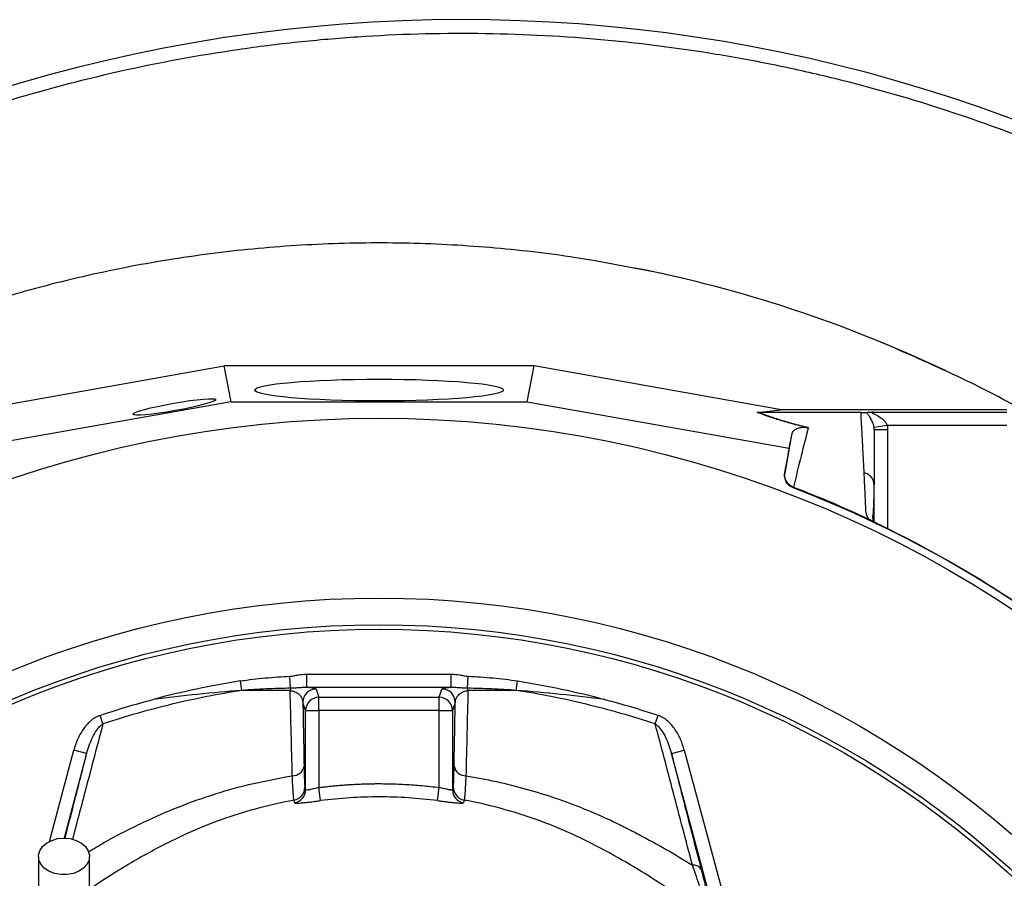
# Model space of a CAD drawing. Header units: millimetres. Extents: x 665 to 1372, y 953 to 2315.
# Tile 15 of 17: x 914 to 1136, y 2122 to 2315. Entities that reach past the tile are written whole.
import ezdxf

# ---------------------------------------------------------------- set-up
doc = ezdxf.new("R2010")
doc.units = ezdxf.units.MM

msp = doc.modelspace()

# ---------------------------------------------------------------- linework, layer by layer
at = {"color": 7, "linetype": 'Continuous', "lineweight": 25}
for p, q in [((994.77, 2264.74), (988.38, 2264.67)), ((998.56, 2264.72), (994.77, 2264.74)), ((904.51, 2227.24), (959.83, 2237.03)), ((1029.72, 2237.03), (959.83, 2237.03)), ((961.43, 2228.98), (959.83, 2237.03)), ((1028.11, 2228.98), (1029.72, 2237.03)), ((1085.03, 2227.24), (1029.72, 2237.03)), ((961.43, 2228.98), (902.35, 2218.53)), ((961.43, 2228.98), (1028.11, 2228.98)), ((1028.11, 2228.98), (1087.2, 2218.53)), ((1079.99, 2226.59), (1085.34, 2227.19)), ((1085.91, 2227.14), (1080.57, 2226.54)), ((1103.37, 2226.54), (1080.58, 2226.54)), ((1136.22, 2227.14), (1085.91, 2227.14)), ((1106.16, 2226.64), (1136.22, 2226.64)), ((1109.29, 2223.65), (1106.33, 2223.18)), ((1136.22, 2223.65), (1109.29, 2223.65)), ((1087.2, 2218.53), (1087.86, 2221.83)), ((1087.2, 2218.53), (1086.2, 2212.92)), ((1086.2, 2212.92), (1086.23, 2213.05)), ((1106.37, 2210.2), (1106.29, 2210.64)), ((1106.37, 2201.87), (1106.37, 2210.02)), ((1088.11, 2209.74), (1088.08, 2209.6)), ((1106.24, 2205.09), (1106.37, 2205.39)), ((1105.7, 2202.21), (1105.63, 2202.25)), ((963.88, 2163.95), (963.54, 2166.08)), ((974.84, 2164.43), (974.7, 2167.14)), ((978.5, 2164.61), (978.5, 2167.6)), ((978.5, 2167.6), (1011.05, 2167.6)), ((1011.05, 2164.61), (1011.05, 2167.6)), ((1014.71, 2164.43), (1014.84, 2167.14)), ((1025.66, 2163.95), (1026, 2166.08)), ((1011.05, 2164.61), (978.5, 2164.61)), ((980.6, 2164.25), (981.22, 2162.39)), ((1008.32, 2162.39), (1008.94, 2164.25)), ((978.22, 2159.4), (977.6, 2161.25)), ((981.22, 2159.4), (981.22, 2162.39)), ((981.22, 2162.39), (1008.32, 2162.39)), ((1008.32, 2159.4), (1008.32, 2162.39)), ((1011.94, 2161.25), (1011.32, 2159.4)), ((978.22, 2141.58), (978.22, 2159.4)), ((978.22, 2159.4), (981.22, 2159.4)), ((981.22, 2159.4), (981.22, 2142.07)), ((1008.32, 2159.4), (981.22, 2159.4)), ((1008.32, 2142.07), (1008.32, 2159.4)), ((1008.32, 2159.4), (1011.32, 2159.4)), ((1011.32, 2159.4), (1011.32, 2141.58)), ((932.55, 2156.41), (931.9, 2158.33)), ((1057, 2156.41), (1057.64, 2158.33)), ((928.88, 2149.71), (925.98, 2150.48)), ((1060.67, 2149.71), (1063.56, 2150.48)), ((1063.56, 2150.48), (1071.92, 2119.32)), ((1069.02, 2118.54), (1060.67, 2149.71)), ((981.6, 2139.11), (981.22, 2142.07)), ((1007.95, 2139.11), (1008.32, 2142.07))]:
    msp.add_line(p, q, dxfattribs=at)
at = {"color": 8, "linetype": 'Continuous', "lineweight": 25}
for p, q in [((1109.37, 2222.66), (1109.37, 2200.35)), ((920.47, 2129.93), (925.98, 2150.48)), ((928.88, 2149.71), (923.78, 2130.68))]:
    msp.add_line(p, q, dxfattribs=at)
at = {"color": 7, "linetype": 'Continuous', "lineweight": 25, "flags": 128}
for points in [[(1063.42, 2256.71), (1055.63, 2258.45), (1052.45, 2259.1)], [(1122.38, 2235.98), (1113.91, 2239.85), (1106.95, 2242.78)], [(923.77, 2130.68), (925.2, 2130.55), (926.54, 2130.17), (927.71, 2129.56), (928.63, 2128.76), (929.24, 2127.83), (929.51, 2126.81), (929.42, 2125.78), (928.98, 2124.79), (928.2, 2123.92), (927.15, 2123.21), (925.89, 2122.71), (924.49, 2122.45), (923.05, 2122.45), (921.66, 2122.71), (920.39, 2123.21), (919.34, 2123.92), (918.57, 2124.79), (918.12, 2125.78), (918.03, 2126.81), (918.3, 2127.83), (918.92, 2128.76), (919.84, 2129.56), (921, 2130.17), (922.34, 2130.55), (923.77, 2130.68)]]:
    msp.add_lwpolyline(points, dxfattribs=at)
at = {"color": 7, "linetype": 'Continuous', "lineweight": 25}
for radius in [258.01, 217.51, 211.5, 210.5]:
    msp.add_circle((994.77, 1967.24), radius, dxfattribs=at)
for centre, radius, start, end in [((1013.47, 1960.24), 354.8, 38.4887, 107.4652), ((994.77, 1967.24), 259.7, 51.0565, 68.9435), ((979.54, 2163.33), 4.83, 166.7905, 173.187), ((980.6, 2161.25), 3, 90.0264, 179.9038), ((1008.94, 2161.25), 3, 0.0962, 89.9736), ((1010.01, 2163.33), 4.83, 6.8139, 13.2111), ((981.22, 2159.39), 3, 90.0264, 179.9038), ((1008.32, 2159.39), 3, 0.0962, 89.9736), ((975.29, 2147.33), 2.61, 268.3217, 349.7581), ((1014.25, 2147.33), 2.61, 190.2401, 271.6729), ((975.05, 2142.18), 3, 280.4626, 359.9018), ((975.22, 2141.58), 3, 280.4469, 359.8716), ((1014.32, 2141.58), 3, 180.1284, 259.5531), ((1014.49, 2142.18), 3, 180.0982, 259.5374), ((1065.75, 2122.76), 1.84, 32.5793, 100.9488)]:
    msp.add_arc(centre, radius, start, end, dxfattribs=at)
for centre, major_axis, ratio in [((994.77, 2231.61), (28, 0), 0.087489), ((948.65, 2227.81), (9.35, 1.66), 0.089192)]:
    msp.add_ellipse(centre, major_axis=major_axis, ratio=ratio, dxfattribs=at)
msp.add_ellipse((1086.57, 2227.24), major_axis=(17.02, -2.99), ratio=0.015428, start_param=4.624766, end_param=4.642972, dxfattribs=at)
for points, knots in [([(869.53, 1695.86), (861.05, 1699.21), (852.8, 1702.93), (836.71, 1711.08), (828.88, 1715.51), (813.64, 1725.08), (806.23, 1730.21), (795.45, 1738.45), (791.9, 1741.28), (786.67, 1745.67), (784.94, 1747.16), (781.52, 1750.16), (779.83, 1751.68), (771.46, 1759.36), (765.07, 1765.75), (752.88, 1779.03), (747.08, 1785.93), (736.07, 1800.21), (730.86, 1807.61), (724.73, 1817.17), (723.52, 1819.1), (721.15, 1822.99), (719.98, 1824.95), (716.55, 1830.85), (714.36, 1834.82), (708.05, 1846.83), (704.21, 1854.98), (697.25, 1871.57), (694.12, 1880.01), (688.59, 1897.16), (686.18, 1905.88), (683.64, 1916.96), (683.15, 1919.19), (682.23, 1923.65), (681.79, 1925.89), (680.56, 1932.59), (679.83, 1937.06), (677.95, 1950.49), (677.09, 1959.45), (676.13, 1977.41), (676.04, 1986.41), (676.62, 2004.43), (677.31, 2013.46), (678.66, 2024.76), (678.96, 2027.02), (679.6, 2031.53), (679.94, 2033.78), (681.04, 2040.5), (681.88, 2044.94), (683.76, 2053.77), (684.81, 2058.16), (687.07, 2066.87), (688.3, 2071.19), (692.23, 2084.09), (695.21, 2092.58), (701.87, 2109.35), (705.55, 2117.62), (710.59, 2127.82), (711.62, 2129.85), (713.72, 2133.88), (714.79, 2135.89), (718.05, 2141.85), (720.3, 2145.77), (727.27, 2157.37), (732.22, 2164.89), (742.7, 2179.51), (748.23, 2186.61), (759.9, 2200.37), (766.03, 2207.04), (778.9, 2219.93), (785.56, 2226.07), (799.29, 2237.75), (806.37, 2243.29), (820.96, 2253.79), (828.45, 2258.74), (843.88, 2268.04), (851.8, 2272.39), (861.98, 2277.45), (864.03, 2278.44), (868.15, 2280.39), (870.21, 2281.33), (876.42, 2284.11), (880.59, 2285.87), (893.17, 2290.89), (901.66, 2293.87), (918.84, 2299.15), (927.52, 2301.45), (945.09, 2305.4), (953.97, 2307.04), (965.19, 2308.67), (967.44, 2308.98), (971.95, 2309.55), (974.21, 2309.81), (980.98, 2310.52), (985.5, 2310.91), (999.02, 2311.82), (1008.02, 2312.07), (1025.99, 2311.89), (1034.96, 2311.46), (1052.87, 2309.9), (1061.81, 2308.78), (1075.2, 2306.57), (1079.66, 2305.75), (1086.34, 2304.38), (1088.57, 2303.9), (1093, 2302.9), (1095.2, 2302.38), (1106.2, 2299.68), (1114.86, 2297.19), (1131.94, 2291.57), (1140.35, 2288.44), (1156.93, 2281.54), (1165.09, 2277.77), (1177.13, 2271.63), (1181.12, 2269.51), (1187.04, 2266.19), (1189.01, 2265.07), (1192.93, 2262.77), (1194.88, 2261.61), (1204.58, 2255.67), (1212.11, 2250.66), (1226.71, 2240.1), (1233.78, 2234.56), (1244.05, 2225.86), (1247.42, 2222.9), (1254.02, 2216.81), (1257.25, 2213.69), (1266.8, 2204.17), (1272.95, 2197.57), (1280.36, 2189), (1281.83, 2187.27), (1284.74, 2183.78), (1286.18, 2182.02), (1290.45, 2176.7), (1293.21, 2173.12), (1301.31, 2162.24), (1306.41, 2154.82), (1316.06, 2139.65), (1320.6, 2131.9), (1329.11, 2116.07), (1333.08, 2107.99), (1338.61, 2095.61), (1340.39, 2091.45), (1343.78, 2083.03), (1345.41, 2078.78), (1350.04, 2065.96), (1352.8, 2057.32), (1356.47, 2044.22), (1357.62, 2039.83), (1359.74, 2031.01), (1360.72, 2026.57), (1363.42, 2013.2), (1364.89, 2004.24), (1367.17, 1986.25), (1367.98, 1977.21), (1368.69, 1963.6), (1368.84, 1959.05), (1368.98, 1949.96), (1368.96, 1945.43), (1368.66, 1931.82), (1368.13, 1922.77), (1366.83, 1909.22), (1366.31, 1904.7), (1365.11, 1895.68), (1364.43, 1891.19), (1362.9, 1882.22), (1362.05, 1877.75), (1360.17, 1868.85), (1359.13, 1864.42), (1355.78, 1851.2), (1353.23, 1842.49), (1347.53, 1825.27), (1344.38, 1816.76), (1339.2, 1804.14), (1337.39, 1799.96), (1333.64, 1791.68), (1331.69, 1787.58), (1327.65, 1779.43), (1325.55, 1775.39), (1321.23, 1767.4), (1319, 1763.44), (1312.1, 1751.7), (1307.23, 1744.03), (1299.52, 1732.78), (1296.88, 1729.07), (1291.48, 1721.76), (1288.71, 1718.15), (1280.22, 1707.47), (1274.32, 1700.55), (1268.17, 1693.84)], [0, 0, 0, 0, 0.015625, 0.015625, 0.03125, 0.03125, 0.046875, 0.046875, 0.054687, 0.054687, 0.058594, 0.058594, 0.0625, 0.0625, 0.078125, 0.078125, 0.09375, 0.09375, 0.109375, 0.109375, 0.113281, 0.113281, 0.117188, 0.117188, 0.125, 0.125, 0.140625, 0.140625, 0.15625, 0.15625, 0.171875, 0.171875, 0.175781, 0.175781, 0.179687, 0.179687, 0.1875, 0.1875, 0.203125, 0.203125, 0.21875, 0.21875, 0.234375, 0.234375, 0.238281, 0.238281, 0.242187, 0.242187, 0.25, 0.25, 0.257812, 0.257812, 0.265625, 0.265625, 0.28125, 0.28125, 0.296875, 0.296875, 0.300781, 0.300781, 0.304687, 0.304687, 0.3125, 0.3125, 0.328125, 0.328125, 0.34375, 0.34375, 0.359375, 0.359375, 0.375, 0.375, 0.390625, 0.390625, 0.40625, 0.40625, 0.421875, 0.421875, 0.425781, 0.425781, 0.429687, 0.429687, 0.4375, 0.4375, 0.453125, 0.453125, 0.46875, 0.46875, 0.484375, 0.484375, 0.488281, 0.488281, 0.492187, 0.492187, 0.5, 0.5, 0.515625, 0.515625, 0.53125, 0.53125, 0.546875, 0.546875, 0.554688, 0.554688, 0.558594, 0.558594, 0.5625, 0.5625, 0.578125, 0.578125, 0.59375, 0.59375, 0.609375, 0.609375, 0.617188, 0.617188, 0.621094, 0.621094, 0.625, 0.625, 0.640625, 0.640625, 0.65625, 0.65625, 0.664063, 0.664063, 0.671875, 0.671875, 0.6875, 0.6875, 0.691406, 0.691406, 0.695313, 0.695313, 0.703125, 0.703125, 0.71875, 0.71875, 0.734375, 0.734375, 0.75, 0.75, 0.757813, 0.757813, 0.765625, 0.765625, 0.78125, 0.78125, 0.789063, 0.789063, 0.796875, 0.796875, 0.8125, 0.8125, 0.828125, 0.828125, 0.835938, 0.835938, 0.84375, 0.84375, 0.859375, 0.859375, 0.867188, 0.867188, 0.875, 0.875, 0.882813, 0.882813, 0.890625, 0.890625, 0.90625, 0.90625, 0.921875, 0.921875, 0.929688, 0.929688, 0.9375, 0.9375, 0.945313, 0.945313, 0.953125, 0.953125, 0.96875, 0.96875, 0.976563, 0.976563, 0.984375, 0.984375, 1, 1, 1, 1]), ([(1058.15, 2257.91), (1051.79, 2259.17), (1039.08, 2261.7), (1019.75, 2263.89), (1000.32, 2264.91), (980.88, 2264.63), (961.49, 2263.09), (942.24, 2260.28), (923.22, 2256.23), (904.5, 2250.93), (886.16, 2244.46), (868.34, 2236.69), (855.91, 2230.65), (849.64, 2226.89), (848.93, 2226.46)], [0, 0, 0, 0, 0.08986, 0.179719, 0.269579, 0.359439, 0.449298, 0.539158, 0.629018, 0.718878, 0.808737, 0.898597, 0.988457, 1, 1, 1, 1]), ([(1108.03, 2242.34), (1105.53, 2243.37), (1091.79, 2248.81), (1075.11, 2254.01), (1060.75, 2257.35), (1058.15, 2257.91)], [0.61741956, 0.61741956, 0.61741956, 0.61741956, 0.62177403, 0.64121733, 0.64550009, 0.64550009, 0.64550009, 0.64550009]), ([(1141.5, 2226.04), (1141.49, 2226.05), (1136.19, 2229.28), (1125.08, 2234.87), (1113.71, 2239.85), (1108.03, 2242.34)], [0, 0, 0, 0, 0.00052, 0.50026, 1, 1, 1, 1]), ([(1090.99, 2223.2), (1090.35, 2223.36), (1089.73, 2223.52), (1088.55, 2223.83), (1087.97, 2223.98), (1086.33, 2224.44), (1085.34, 2224.73), (1083.98, 2225.15), (1083.55, 2225.29), (1082.73, 2225.57), (1082.34, 2225.7), (1081.24, 2226.1), (1080.58, 2226.35), (1079.99, 2226.59)], [0, 0, 0, 0, 0.125, 0.125, 0.25, 0.25, 0.5, 0.5, 0.625, 0.625, 0.75, 0.75, 1, 1, 1, 1]), ([(1080.58, 2226.54), (1081.16, 2226.3), (1081.81, 2226.05), (1082.9, 2225.65), (1083.29, 2225.52), (1084.1, 2225.25), (1084.53, 2225.11), (1085.88, 2224.68), (1086.87, 2224.39), (1089.03, 2223.8), (1090.21, 2223.49), (1091.49, 2223.17)], [0, 0, 0, 0, 0.25, 0.25, 0.375, 0.375, 0.5, 0.5, 0.75, 0.75, 1, 1, 1, 1]), ([(1103.37, 2226.54), (1103.54, 2226.54), (1103.7, 2226.55), (1103.97, 2226.55), (1104.09, 2226.56), (1104.29, 2226.57), (1104.38, 2226.57), (1104.54, 2226.58), (1104.61, 2226.59), (1104.68, 2226.59)], [0, 0, 0, 0, 0.25, 0.25, 0.5, 0.5, 0.75, 0.75, 1, 1, 1, 1]), ([(1104.08, 2212.95), (1104.07, 2213.18), (1104.05, 2213.65), (1104.01, 2214.35), (1103.98, 2215.05), (1103.94, 2215.73), (1103.91, 2216.42), (1103.87, 2217.09), (1103.84, 2217.76), (1103.8, 2218.43), (1103.77, 2219.08), (1103.73, 2219.74), (1103.7, 2220.38), (1103.66, 2221.02), (1103.63, 2221.66), (1103.6, 2222.29), (1103.56, 2222.91), (1103.53, 2223.53), (1103.5, 2224.15), (1103.46, 2224.75), (1103.43, 2225.36), (1103.4, 2225.95), (1103.38, 2226.35), (1103.37, 2226.54)], [0, 0, 0, 0, 0.045336, 0.090894, 0.136674, 0.182678, 0.228907, 0.275362, 0.322044, 0.368954, 0.416093, 0.463462, 0.511063, 0.558896, 0.606962, 0.655262, 0.703798, 0.752569, 0.801578, 0.850824, 0.900309, 0.950034, 1, 1, 1, 1]), ([(1104.68, 2226.59), (1104.75, 2226.6), (1104.84, 2226.6), (1105.04, 2226.61), (1105.15, 2226.62), (1105.41, 2226.63), (1105.55, 2226.63), (1105.84, 2226.64), (1106, 2226.64), (1106.16, 2226.64)], [0, 0, 0, 0, 0.25, 0.25, 0.5, 0.5, 0.75, 0.75, 1, 1, 1, 1]), ([(1106.33, 2223.18), (1106.29, 2223.43), (1106.24, 2223.65), (1106.11, 2224.06), (1106.04, 2224.25), (1105.81, 2224.78), (1105.64, 2225.08), (1105.32, 2225.61), (1105.16, 2225.85), (1104.87, 2226.26), (1104.75, 2226.44), (1104.68, 2226.59)], [0, 0, 0, 0, 0.125, 0.125, 0.25, 0.25, 0.5, 0.5, 0.75, 0.75, 1, 1, 1, 1]), ([(1106.16, 2226.64), (1106.08, 2226.64), (1106.01, 2226.63), (1105.9, 2226.6), (1105.87, 2226.58), (1105.89, 2226.51), (1105.93, 2226.47), (1106.05, 2226.39), (1106.13, 2226.34), (1106.38, 2226.21), (1106.57, 2226.12), (1106.95, 2225.91), (1107.14, 2225.81), (1107.72, 2225.46), (1108.11, 2225.19), (1108.64, 2224.7), (1108.8, 2224.51), (1109.02, 2224.21), (1109.08, 2224.11), (1109.2, 2223.89), (1109.25, 2223.77), (1109.29, 2223.65)], [0, 0, 0, 0, 0.0625, 0.0625, 0.125, 0.125, 0.1875, 0.1875, 0.25, 0.25, 0.375, 0.375, 0.5, 0.5, 0.75, 0.75, 0.875, 0.875, 0.9375, 0.9375, 1, 1, 1, 1]), ([(1087.86, 2221.83), (1087.89, 2221.99), (1087.95, 2222.14), (1088.16, 2222.43), (1088.3, 2222.57), (1088.57, 2222.77), (1088.68, 2222.83), (1088.92, 2222.95), (1089.05, 2223), (1089.3, 2223.08), (1089.38, 2223.11), (1089.57, 2223.15), (1089.68, 2223.17), (1089.92, 2223.21), (1090.06, 2223.23), (1090.32, 2223.24), (1090.41, 2223.24), (1090.59, 2223.23), (1090.65, 2223.23), (1090.8, 2223.22), (1090.88, 2223.21), (1090.99, 2223.2)], [0, 0, 0, 0, 0.25, 0.25, 0.5, 0.5, 0.625, 0.625, 0.75, 0.75, 0.8125, 0.8125, 0.875, 0.875, 0.9375, 0.9375, 0.96875, 0.96875, 0.984375, 0.984375, 1, 1, 1, 1]), ([(1091.49, 2223.17), (1090.98, 2221.14), (1090.44, 2219.01), (1089.32, 2214.53), (1088.74, 2212.19), (1088.13, 2209.73)], [0, 0, 0, 0, 0.5, 0.5, 1, 1, 1, 1]), ([(1106.37, 2222.66), (1106.37, 2222.43), (1106.37, 2221.98), (1106.37, 2221.29), (1106.37, 2220.59), (1106.37, 2219.89), (1106.37, 2219.18), (1106.37, 2218.46), (1106.37, 2217.74), (1106.37, 2217.01), (1106.37, 2216.28), (1106.37, 2215.54), (1106.37, 2214.8), (1106.37, 2214.05), (1106.37, 2213.29), (1106.37, 2212.53), (1106.37, 2211.76), (1106.37, 2210.98), (1106.37, 2210.46), (1106.37, 2210.2)], [0, 0, 0, 0, 0.061953, 0.123509, 0.18467, 0.245435, 0.305808, 0.365787, 0.425376, 0.484574, 0.543383, 0.601804, 0.659839, 0.717488, 0.774754, 0.831636, 0.888137, 0.944258, 1, 1, 1, 1]), ([(1109.37, 2222.66), (1108.97, 2222.66), (1108.58, 2222.66), (1107.86, 2222.66), (1107.52, 2222.66), (1106.97, 2222.66), (1106.74, 2222.66), (1106.44, 2222.66), (1106.37, 2222.66), (1106.37, 2222.66)], [0, 0, 0, 0, 0.25, 0.25, 0.5, 0.5, 0.75, 0.75, 1, 1, 1, 1]), ([(1088.08, 2209.6), (1087.75, 2209.72), (1087.46, 2209.9), (1086.93, 2210.36), (1086.71, 2210.62), (1086.46, 2211.08), (1086.39, 2211.23), (1086.27, 2211.56), (1086.23, 2211.73), (1086.14, 2212.24), (1086.14, 2212.58), (1086.2, 2212.92)], [0, 0, 0, 0, 0.25, 0.25, 0.5, 0.5, 0.625, 0.625, 0.75, 0.75, 1, 1, 1, 1]), ([(1088.11, 2209.74), (1087.79, 2209.86), (1087.49, 2210.04), (1086.96, 2210.49), (1086.74, 2210.76), (1086.49, 2211.21), (1086.42, 2211.37), (1086.3, 2211.69), (1086.26, 2211.86), (1086.2, 2212.2), (1086.19, 2212.37), (1086.19, 2212.71), (1086.2, 2212.88), (1086.23, 2213.05)], [0, 0, 0, 0, 0.25, 0.25, 0.5, 0.5, 0.625, 0.625, 0.75, 0.75, 0.875, 0.875, 1, 1, 1, 1]), ([(1105.16, 2202.47), (1105.12, 2202.53), (1105.05, 2202.65), (1104.95, 2202.83), (1104.86, 2203.01), (1104.79, 2203.18), (1104.72, 2203.34), (1104.66, 2203.51), (1104.61, 2203.67), (1104.56, 2203.82), (1104.52, 2204.01), (1104.49, 2204.27), (1104.47, 2204.63), (1104.45, 2205.07), (1104.43, 2205.57), (1104.4, 2206.39), (1104.34, 2207.53), (1104.28, 2208.93), (1104.21, 2210.3), (1104.15, 2211.64), (1104.1, 2212.51), (1104.08, 2212.95)], [0, 0, 0, 0, 0.0134228, 0.0267382, 0.0399565, 0.0530881, 0.0661437, 0.0791341, 0.0920702, 0.1049632, 0.1178244, 0.141662, 0.1728313, 0.2170572, 0.2634912, 0.3121266, 0.4491557, 0.58733, 0.7237611, 0.8613131, 1, 1, 1, 1]), ([(1106.22, 2202.18), (1106.17, 2202.32), (1105.98, 2202.89), (1106.16, 2203.61), (1106.21, 2204.59), (1106.29, 2206.03), (1106.32, 2208.05), (1106.33, 2209.75), (1106.33, 2210.64)], [0, 0, 0, 0, 0.0384066, 0.157587, 0.2772604, 0.4055066, 0.6863699, 1, 1, 1, 1]), ([(1105.63, 2202.25), (1105.6, 2202.26), (1105.56, 2202.28), (1105.48, 2202.32), (1105.41, 2202.35), (1105.33, 2202.39), (1105.24, 2202.43), (1105.19, 2202.45), (1105.16, 2202.47)], [0, 0, 0, 0, 0.160202, 0.321039, 0.484027, 0.650625, 0.822199, 1, 1, 1, 1]), ([(1109.89, 2200.09), (1109.81, 2200.13), (1109.67, 2200.2), (1109.46, 2200.31), (1109.24, 2200.41), (1109.03, 2200.52), (1108.82, 2200.62), (1108.62, 2200.72), (1108.41, 2200.83), (1108.21, 2200.93), (1108.01, 2201.03), (1107.75, 2201.16), (1107.45, 2201.31), (1107.1, 2201.49), (1106.77, 2201.65), (1106.47, 2201.81), (1106.19, 2201.95), (1105.93, 2202.09), (1105.78, 2202.17), (1105.7, 2202.21)], [0, 0, 0, 0, 0.043919, 0.087472, 0.13073, 0.173768, 0.216664, 0.259492, 0.30233, 0.345255, 0.388344, 0.431671, 0.51489, 0.596546, 0.677156, 0.757259, 0.837405, 0.91814, 1, 1, 1, 1]), ([(1109.89, 2200.09), (1109.48, 2200.3), (1108.65, 2200.71), (1107.48, 2201.3), (1106.57, 2201.76), (1106.22, 2201.94), (1106.1, 2202.01)], [0, 0, 0, 0, 0.272035, 0.551471, 0.845021, 1, 1, 1, 1]), ([(963.54, 2166.08), (960.23, 2165.55), (956.93, 2164.94), (950.37, 2163.55), (947.1, 2162.77), (943.86, 2161.91)], [0, 0, 0, 0, 0.5, 0.5, 1, 1, 1, 1]), ([(963.54, 2166.08), (965.39, 2166.37), (967.25, 2166.59), (970.97, 2166.92), (972.83, 2167.04), (974.7, 2167.14)], [0, 0, 0, 0, 0.5, 0.5, 1, 1, 1, 1]), ([(974.7, 2167.14), (975.02, 2167.15), (975.33, 2167.21), (975.96, 2167.32), (976.28, 2167.38), (977.22, 2167.54), (977.86, 2167.6), (978.5, 2167.6)], [0, 0, 0, 0, 0.25, 0.25, 0.5, 0.5, 1, 1, 1, 1]), ([(1011.05, 2167.6), (1011.69, 2167.6), (1012.32, 2167.54), (1013.27, 2167.38), (1013.58, 2167.32), (1014.21, 2167.21), (1014.53, 2167.15), (1014.84, 2167.14)], [0, 0, 0, 0, 0.5, 0.5, 0.75, 0.75, 1, 1, 1, 1]), ([(1014.84, 2167.14), (1016.71, 2167.04), (1018.58, 2166.92), (1022.3, 2166.59), (1024.16, 2166.37), (1026, 2166.08)], [0, 0, 0, 0, 0.5, 0.5, 1, 1, 1, 1]), ([(963.88, 2163.95), (961.24, 2163.53), (958.6, 2163.07), (953.33, 2162.02), (950.7, 2161.44), (942.85, 2159.56), (937.66, 2158.09), (932.55, 2156.41)], [0, 0, 0, 0, 0.25, 0.25, 0.5, 0.5, 1, 1, 1, 1]), ([(963.88, 2163.95), (960.55, 2163.7), (957.21, 2163.4), (950.53, 2162.72), (947.2, 2162.34), (943.86, 2161.91)], [0, 0, 0, 0, 0.5, 0.5, 1, 1, 1, 1]), ([(974.84, 2164.43), (973.01, 2164.39), (971.18, 2164.34), (967.53, 2164.19), (965.7, 2164.09), (963.88, 2163.95)], [0, 0, 0, 0, 0.5, 0.5, 1, 1, 1, 1]), ([(974.74, 2163.9), (974.92, 2163.89), (975.08, 2163.86), (975.38, 2163.8), (975.52, 2163.75), (975.89, 2163.62), (976.09, 2163.52), (976.44, 2163.3), (976.58, 2163.19), (976.84, 2162.96), (976.95, 2162.84), (977.23, 2162.48), (977.36, 2162.24), (977.54, 2161.75), (977.59, 2161.5), (977.6, 2161.25)], [0, 0, 0, 0, 0.0625, 0.0625, 0.125, 0.125, 0.25, 0.25, 0.375, 0.375, 0.5, 0.5, 0.75, 0.75, 1, 1, 1, 1]), ([(978.5, 2164.61), (978.2, 2164.61), (977.89, 2164.6), (977.3, 2164.57), (977, 2164.55), (976.4, 2164.5), (976.09, 2164.48), (975.48, 2164.45), (975.16, 2164.44), (974.84, 2164.43)], [0, 0, 0, 0, 0.25, 0.25, 0.5, 0.5, 0.75, 0.75, 1, 1, 1, 1]), ([(980.6, 2164.25), (980.59, 2164.28), (980.54, 2164.31), (980.36, 2164.38), (980.24, 2164.41), (979.9, 2164.47), (979.69, 2164.5), (979.3, 2164.54), (979.15, 2164.56), (978.85, 2164.58), (978.68, 2164.6), (978.5, 2164.61)], [0, 0, 0, 0, 0.25, 0.25, 0.5, 0.5, 0.75, 0.75, 0.875, 0.875, 1, 1, 1, 1]), ([(1011.05, 2164.61), (1010.68, 2164.58), (1010.38, 2164.56), (1009.86, 2164.5), (1009.64, 2164.47), (1009.31, 2164.41), (1009.18, 2164.38), (1009, 2164.31), (1008.95, 2164.28), (1008.94, 2164.25)], [0, 0, 0, 0, 0.25, 0.25, 0.5, 0.5, 0.75, 0.75, 1, 1, 1, 1]), ([(1014.71, 2164.43), (1014.38, 2164.44), (1014.07, 2164.45), (1013.45, 2164.48), (1013.15, 2164.5), (1012.55, 2164.55), (1012.25, 2164.57), (1011.65, 2164.6), (1011.35, 2164.61), (1011.05, 2164.61)], [0, 0, 0, 0, 0.25, 0.25, 0.5, 0.5, 0.75, 0.75, 1, 1, 1, 1]), ([(1011.94, 2161.25), (1011.96, 2161.5), (1012, 2161.75), (1012.14, 2162.11), (1012.2, 2162.23), (1012.33, 2162.48), (1012.41, 2162.6), (1012.6, 2162.84), (1012.71, 2162.95), (1012.96, 2163.18), (1013.11, 2163.3), (1013.37, 2163.46), (1013.46, 2163.51), (1013.66, 2163.62), (1013.78, 2163.66), (1014.02, 2163.75), (1014.16, 2163.8), (1014.46, 2163.86), (1014.63, 2163.89), (1014.8, 2163.9)], [0, 0, 0, 0, 0.25, 0.25, 0.375, 0.375, 0.5, 0.5, 0.625, 0.625, 0.75, 0.75, 0.8125, 0.8125, 0.875, 0.875, 0.9375, 0.9375, 1, 1, 1, 1]), ([(1025.66, 2163.95), (1023.84, 2164.09), (1022.02, 2164.19), (1018.37, 2164.34), (1016.54, 2164.39), (1014.71, 2164.43)], [0, 0, 0, 0, 0.5, 0.5, 1, 1, 1, 1]), ([(1057, 2156.41), (1054.44, 2157.25), (1051.86, 2158.04), (1046.67, 2159.51), (1044.06, 2160.19), (1036.21, 2162.08), (1030.95, 2163.12), (1025.66, 2163.95)], [0, 0, 0, 0, 0.25, 0.25, 0.5, 0.5, 1, 1, 1, 1]), ([(1045.68, 2161.91), (1042.35, 2162.34), (1039.01, 2162.72), (1032.34, 2163.4), (1029, 2163.7), (1025.66, 2163.95)], [0, 0, 0, 0, 0.5, 0.5, 1, 1, 1, 1]), ([(931.9, 2158.33), (931.49, 2158.2), (931.11, 2158.01), (930.38, 2157.57), (930.04, 2157.31), (929.4, 2156.74), (929.1, 2156.43), (928.54, 2155.79), (928.28, 2155.45), (927.56, 2154.39), (927.16, 2153.65), (926.48, 2152.11), (926.2, 2151.31), (925.98, 2150.48)], [0, 0, 0, 0, 0.125, 0.125, 0.25, 0.25, 0.375, 0.375, 0.5, 0.5, 0.75, 0.75, 1, 1, 1, 1]), ([(1063.56, 2150.48), (1063.34, 2151.31), (1063.06, 2152.11), (1062.38, 2153.65), (1061.98, 2154.39), (1061.26, 2155.45), (1061, 2155.79), (1060.44, 2156.44), (1060.14, 2156.74), (1059.5, 2157.31), (1059.16, 2157.57), (1058.43, 2158.01), (1058.05, 2158.2), (1057.64, 2158.33)], [0, 0, 0, 0, 0.25, 0.25, 0.5, 0.5, 0.625, 0.625, 0.75, 0.75, 0.875, 0.875, 1, 1, 1, 1]), ([(928.88, 2149.71), (929.04, 2150.33), (929.23, 2150.95), (929.67, 2152.16), (929.91, 2152.76), (930.48, 2153.92), (930.8, 2154.49), (931.36, 2155.29), (931.57, 2155.55), (932.02, 2156.02), (932.26, 2156.23), (932.55, 2156.41)], [0, 0, 0, 0, 0.25, 0.25, 0.5, 0.5, 0.75, 0.75, 0.875, 0.875, 1, 1, 1, 1]), ([(1065.4, 2124.57), (1064.67, 2127.36), (1063.94, 2130.11), (1062.51, 2135.55), (1061.8, 2138.24), (1059.7, 2146.19), (1058.33, 2151.36), (1057, 2156.41)], [0, 0, 0, 0, 0.25, 0.25, 0.5, 0.5, 1, 1, 1, 1]), ([(1057, 2156.41), (1057.28, 2156.23), (1057.53, 2156.02), (1057.98, 2155.55), (1058.18, 2155.29), (1058.75, 2154.49), (1059.07, 2153.93), (1059.63, 2152.76), (1059.88, 2152.16), (1060.31, 2150.95), (1060.5, 2150.33), (1060.67, 2149.71)], [0, 0, 0, 0, 0.125, 0.125, 0.25, 0.25, 0.5, 0.5, 0.75, 0.75, 1, 1, 1, 1]), ([(1060.67, 2149.71), (1061.72, 2145.56), (1062.8, 2141.32), (1065.02, 2132.67), (1066.15, 2128.26), (1067.31, 2123.76)], [0, 0, 0, 0, 0.5, 0.5, 1, 1, 1, 1]), ([(977.87, 2146.86), (977.88, 2146.17), (977.89, 2145.54), (977.92, 2144.44), (977.94, 2143.96), (977.97, 2143.15), (977.98, 2142.84), (978.02, 2142.38), (978.04, 2142.23), (978.05, 2142.18)], [0, 0, 0, 0, 0.25, 0.25, 0.5, 0.5, 0.75, 0.75, 1, 1, 1, 1]), ([(1011.49, 2142.18), (1011.51, 2142.23), (1011.53, 2142.38), (1011.56, 2142.84), (1011.58, 2143.15), (1011.6, 2143.76), (1011.61, 2143.98), (1011.62, 2144.46), (1011.63, 2144.72), (1011.65, 2145.54), (1011.67, 2146.17), (1011.68, 2146.86)], [0, 0, 0, 0, 0.25, 0.25, 0.5, 0.5, 0.625, 0.625, 0.75, 0.75, 1, 1, 1, 1]), ([(975.6, 2139.23), (975.58, 2139.3), (975.55, 2139.47), (975.5, 2140), (975.46, 2140.37), (975.4, 2141.31), (975.36, 2141.87), (975.31, 2142.84), (975.29, 2143.18), (975.26, 2143.92), (975.24, 2144.31), (975.22, 2144.72)], [0, 0, 0, 0, 0.25, 0.25, 0.5, 0.5, 0.75, 0.75, 0.875, 0.875, 1, 1, 1, 1]), ([(1014.33, 2144.71), (1014.29, 2143.9), (1014.25, 2143.17), (1014.2, 2142.21), (1014.18, 2141.91), (1014.15, 2141.35), (1014.13, 2141.09), (1014.08, 2140.38), (1014.05, 2140.01), (1014.01, 2139.6), (1014, 2139.49), (1013.97, 2139.32), (1013.96, 2139.26), (1013.95, 2139.23)], [0, 0, 0, 0, 0.25, 0.25, 0.375, 0.375, 0.5, 0.5, 0.75, 0.75, 0.875, 0.875, 1, 1, 1, 1]), ([(1014.33, 2144.71), (1015.48, 2144.53), (1016.63, 2144.33), (1018.93, 2143.89), (1020.07, 2143.66), (1023.47, 2142.91), (1025.71, 2142.35), (1032.36, 2140.49), (1036.7, 2139.01), (1043.06, 2136.44), (1045.16, 2135.52), (1048.27, 2134.05), (1049.3, 2133.55), (1051.35, 2132.52), (1052.37, 2131.99), (1057.46, 2129.33), (1061.46, 2127.03), (1065.4, 2124.57)], [0, 0, 0, 0, 0.0625, 0.0625, 0.125, 0.125, 0.25, 0.25, 0.5, 0.5, 0.625, 0.625, 0.6875, 0.6875, 0.75, 0.75, 1, 1, 1, 1]), ([(981.22, 2142.07), (981.03, 2142.03), (980.84, 2141.98), (980.47, 2141.89), (980.28, 2141.84), (979.92, 2141.76), (979.75, 2141.72), (979.43, 2141.65), (979.27, 2141.61), (979, 2141.56), (978.87, 2141.54), (978.65, 2141.51), (978.55, 2141.5), (978.31, 2141.5), (978.23, 2141.52), (978.22, 2141.58)], [0, 0, 0, 0, 0.125, 0.125, 0.25, 0.25, 0.375, 0.375, 0.5, 0.5, 0.625, 0.625, 0.75, 0.75, 1, 1, 1, 1]), ([(981.22, 2142.07), (981.57, 2142.12), (982.26, 2142.2), (983.3, 2142.32), (984.34, 2142.43), (985.38, 2142.53), (986.42, 2142.61), (987.47, 2142.69), (988.51, 2142.76), (989.55, 2142.81), (990.59, 2142.86), (991.64, 2142.89), (992.68, 2142.92), (993.73, 2142.94), (995.07, 2142.94), (996.71, 2142.93), (998.65, 2142.87), (1000.59, 2142.79), (1002.53, 2142.66), (1004.46, 2142.5), (1006.4, 2142.31), (1007.68, 2142.15), (1008.32, 2142.07)], [0, 0, 0, 0, 0.038544, 0.07706, 0.115553, 0.154026, 0.192484, 0.230928, 0.269364, 0.307795, 0.346224, 0.384656, 0.423094, 0.461542, 0.500002, 0.571418, 0.642799, 0.714168, 0.785549, 0.856966, 0.928441, 1, 1, 1, 1]), ([(1011.32, 2141.58), (1011.32, 2141.55), (1011.3, 2141.53), (1011.22, 2141.5), (1011.15, 2141.5), (1011, 2141.5), (1010.9, 2141.51), (1010.68, 2141.54), (1010.55, 2141.56), (1010.27, 2141.61), (1010.12, 2141.64), (1009.8, 2141.72), (1009.62, 2141.76), (1009.27, 2141.84), (1009.08, 2141.88), (1008.71, 2141.98), (1008.52, 2142.03), (1008.32, 2142.07)], [0, 0, 0, 0, 0.125, 0.125, 0.25, 0.25, 0.375, 0.375, 0.5, 0.5, 0.625, 0.625, 0.75, 0.75, 0.875, 0.875, 1, 1, 1, 1]), ([(975.77, 2138.63), (975.77, 2138.61), (975.82, 2138.59), (975.97, 2138.56), (976.09, 2138.56), (976.31, 2138.56), (976.39, 2138.56), (976.57, 2138.56), (976.67, 2138.57), (976.99, 2138.59), (977.23, 2138.61), (977.76, 2138.66), (978.06, 2138.69), (978.69, 2138.76), (979.03, 2138.79), (979.55, 2138.85), (979.73, 2138.88), (980.1, 2138.92), (980.28, 2138.94), (980.84, 2139.01), (981.22, 2139.06), (981.6, 2139.11)], [0, 0, 0, 0, 0.125, 0.125, 0.25, 0.25, 0.3125, 0.3125, 0.375, 0.375, 0.5, 0.5, 0.625, 0.625, 0.75, 0.75, 0.8125, 0.8125, 0.875, 0.875, 1, 1, 1, 1]), ([(1007.95, 2139.11), (1003.57, 2139.67), (999.18, 2139.95), (990.36, 2139.95), (985.97, 2139.67), (981.6, 2139.11)], [0, 0, 0, 0, 0.5, 0.5, 1, 1, 1, 1]), ([(1007.95, 2139.11), (1008.33, 2139.06), (1008.71, 2139.01), (1009.46, 2138.92), (1009.82, 2138.87), (1010.35, 2138.81), (1010.52, 2138.79), (1010.85, 2138.76), (1011.02, 2138.74), (1011.49, 2138.69), (1011.79, 2138.66), (1012.32, 2138.61), (1012.57, 2138.59), (1012.99, 2138.56), (1013.17, 2138.56), (1013.39, 2138.56), (1013.45, 2138.56), (1013.57, 2138.56), (1013.61, 2138.57), (1013.73, 2138.59), (1013.77, 2138.61), (1013.78, 2138.63)], [0, 0, 0, 0, 0.125, 0.125, 0.25, 0.25, 0.3125, 0.3125, 0.375, 0.375, 0.5, 0.5, 0.625, 0.625, 0.75, 0.75, 0.8125, 0.8125, 0.875, 0.875, 1, 1, 1, 1]), ([(918.02, 2126.55), (918.02, 2123.93), (918.02, 2119.03), (918.02, 2112.24), (918.02, 2106.54), (918.02, 2101.89), (918.02, 2098), (918.02, 2094.52), (918.02, 2089.08), (918.02, 2081.81), (918.02, 2075.31), (918.02, 2071.2), (918.02, 2069.14), (918.02, 2067.28), (918.02, 2065.61), (918.02, 2064.12), (918.02, 2062.73), (918.02, 2061.27), (918.02, 2059.53), (918.02, 2057.54), (918.02, 2055.47), (918.02, 2053.52), (918.02, 2051.8), (918.02, 2050.36), (918.02, 2049.21), (918.02, 2048.57), (918.02, 2048.24)], [0, 0, 0, 0, 0.062475, 0.116763, 0.162869, 0.200798, 0.230969, 0.259524, 0.288504, 0.370176, 0.452627, 0.476037, 0.49843, 0.519487, 0.539198, 0.557563, 0.574582, 0.593456, 0.617571, 0.651546, 0.69241, 0.74023, 0.795001, 0.856556, 0.924862, 1, 1, 1, 1]), ([(929.52, 2048.24), (929.52, 2048.52), (929.52, 2049.04), (929.52, 2049.94), (929.52, 2050.97), (929.52, 2052.16), (929.52, 2053.46), (929.52, 2054.84), (929.52, 2056.19), (929.52, 2057.65), (929.52, 2059.34), (929.52, 2061.49), (929.52, 2064.05), (929.52, 2067.04), (929.52, 2070.84), (929.52, 2075.45), (929.52, 2080.79), (929.52, 2086.19), (929.52, 2090.9), (929.52, 2095.24), (929.52, 2099.57), (929.52, 2104.88), (929.52, 2111.2), (929.52, 2118.54), (929.52, 2123.77), (929.52, 2126.55)], [0, 0, 0, 0, 0.062133, 0.118852, 0.17019, 0.216187, 0.256775, 0.291881, 0.321501, 0.345659, 0.375853, 0.40732, 0.441502, 0.478325, 0.515922, 0.568505, 0.620521, 0.669451, 0.715185, 0.743961, 0.78022, 0.823948, 0.875147, 0.933829, 1, 1, 1, 1])]:
    msp.add_open_spline(points, degree=3, knots=knots, dxfattribs=at)
for points in [[(1080.57, 2226.54), (1080.37, 2226.54), (1080.18, 2226.56), (1079.99, 2226.59)], [(1080.57, 2226.54), (1080.57, 2226.54), (1080.58, 2226.54), (1080.58, 2226.54)], [(1085.91, 2227.14), (1085.72, 2227.14), (1085.53, 2227.15), (1085.34, 2227.19)], [(1090.99, 2223.2), (1091.15, 2223.18), (1091.32, 2223.17), (1091.49, 2223.17)], [(1109.29, 2223.65), (1109.34, 2223.32), (1109.37, 2222.99), (1109.37, 2222.66)], [(1086.23, 2213.05), (1086.81, 2216.17), (1087.35, 2219.09), (1087.86, 2221.83)], [(1106.37, 2222.66), (1106.37, 2222.83), (1106.35, 2223.01), (1106.33, 2223.18)], [(1105.16, 2202.47), (1102.36, 2203.78), (1096.72, 2206.3), (1091, 2208.62), (1088.12, 2209.73)], [(1138.87, 2183.36), (1129.58, 2189.55), (1119.89, 2195.15), (1109.89, 2200.09)], [(1026, 2166.08), (1032.63, 2165.02), (1039.2, 2163.63), (1045.68, 2161.91)], [(974.74, 2163.9), (971.11, 2163.92), (967.49, 2163.93), (963.88, 2163.95)], [(975.22, 2144.72), (975.05, 2151.14), (974.89, 2157.53), (974.74, 2163.9)], [(1014.8, 2163.9), (1014.65, 2157.53), (1014.5, 2151.14), (1014.33, 2144.71)], [(1025.66, 2163.95), (1022.06, 2163.93), (1018.44, 2163.92), (1014.8, 2163.9)], [(931.9, 2158.33), (935.86, 2159.65), (939.85, 2160.85), (943.86, 2161.91)], [(977.6, 2161.25), (977.69, 2156.47), (977.78, 2151.68), (977.87, 2146.86)], [(1011.68, 2146.86), (1011.77, 2151.68), (1011.86, 2156.47), (1011.94, 2161.25)], [(1045.68, 2161.91), (1049.7, 2160.84), (1053.69, 2159.65), (1057.64, 2158.33)], [(978.05, 2142.18), (978.11, 2142), (978.17, 2141.8), (978.22, 2141.58)], [(1011.32, 2141.58), (1011.38, 2141.8), (1011.44, 2142), (1011.49, 2142.18)], [(975.77, 2138.63), (975.71, 2138.85), (975.65, 2139.05), (975.6, 2139.23)], [(1013.95, 2139.23), (1013.89, 2139.05), (1013.84, 2138.85), (1013.78, 2138.63)], [(1067.08, 2119.61), (1066.56, 2121.17), (1066, 2122.83), (1065.4, 2124.57)], [(1067.31, 2123.76), (1067.79, 2121.88), (1068.25, 2120.1), (1068.66, 2118.44)]]:
    msp.add_open_spline(points, degree=3, dxfattribs=at)
at = {"color": 8, "linetype": 'Continuous', "lineweight": 25}
for points, knots in [([(1106.29, 2210.64), (1106.27, 2210.79), (1106.21, 2211.27), (1105.76, 2211.97), (1105.02, 2212.64), (1104.39, 2212.85), (1104.08, 2212.95)], [0, 0, 0, 0, 0.1405892, 0.4323865, 0.7241838, 1, 1, 1, 1]), ([(932.55, 2156.41), (931.81, 2153.64), (930.11, 2147.17), (927.82, 2138.52), (926.22, 2132.46), (925.68, 2130.4)], [0, 0, 0, 0, 0.33065, 0.772869, 1, 1, 1, 1]), ([(924.01, 2130.64), (924.43, 2132.3), (925.88, 2137.92), (927.48, 2144.19), (928.65, 2148.8), (928.88, 2149.71)], [0, 0, 0, 0, 0.251581, 0.853519, 1, 1, 1, 1]), ([(929.25, 2127.57), (930.42, 2128.27), (934.48, 2130.69), (941.28, 2134.14), (949.66, 2137.84), (957.95, 2140.75), (966.46, 2143.12), (972.3, 2144.18), (975.22, 2144.72)], [0, 0, 0, 0, 0.083129, 0.286756, 0.463216, 0.639677, 0.819838, 1, 1, 1, 1]), ([(975.6, 2139.23), (972.99, 2138.69), (967.78, 2137.6), (960.09, 2135.21), (952.53, 2132.27), (944.5, 2128.34), (936.81, 2123.98), (931.71, 2120.61), (929.52, 2119.17)], [0, 0, 0, 0, 0.157613, 0.315228, 0.476573, 0.637919, 0.844641, 1, 1, 1, 1]), ([(1093.52, 1850.54), (1094.63, 1851.46), (1098.96, 1855.09), (1105.9, 1862.3), (1114.25, 1872.12), (1121.75, 1882.72), (1128.35, 1893.88), (1134.05, 1905.63), (1138.78, 1917.94), (1142.46, 1930.61), (1145.03, 1943.44), (1146.52, 1956.45), (1146.89, 1969.67), (1146.11, 1982.83), (1144.13, 1995.67), (1141.07, 2008.21), (1137.03, 2020.58), (1131.99, 2033.13), (1125.98, 2045.69), (1118.87, 2058.23), (1110.83, 2070.31), (1102.57, 2080.97), (1094.38, 2090.23), (1086.46, 2098.22), (1078.01, 2105.82), (1069.04, 2112.98), (1059.57, 2119.66), (1050.4, 2125.34), (1041.65, 2130.1), (1033.21, 2133.88), (1024.38, 2136.88), (1017.87, 2138.49), (1014.37, 2139.15), (1013.95, 2139.23)], [0, 0, 0, 0, 0.011842, 0.046531, 0.082186, 0.117841, 0.153294, 0.188746, 0.225218, 0.261689, 0.297227, 0.332765, 0.369377, 0.405987, 0.44107, 0.476162, 0.512135, 0.548114, 0.587367, 0.626621, 0.666674, 0.706726, 0.737554, 0.768407, 0.799234, 0.831032, 0.862857, 0.894654, 0.91977, 0.944871, 0.970662, 0.996453, 1, 1, 1, 1])]:
    msp.add_open_spline(points, degree=3, knots=knots, dxfattribs=at)

doc.saveas('drawing.dxf')
